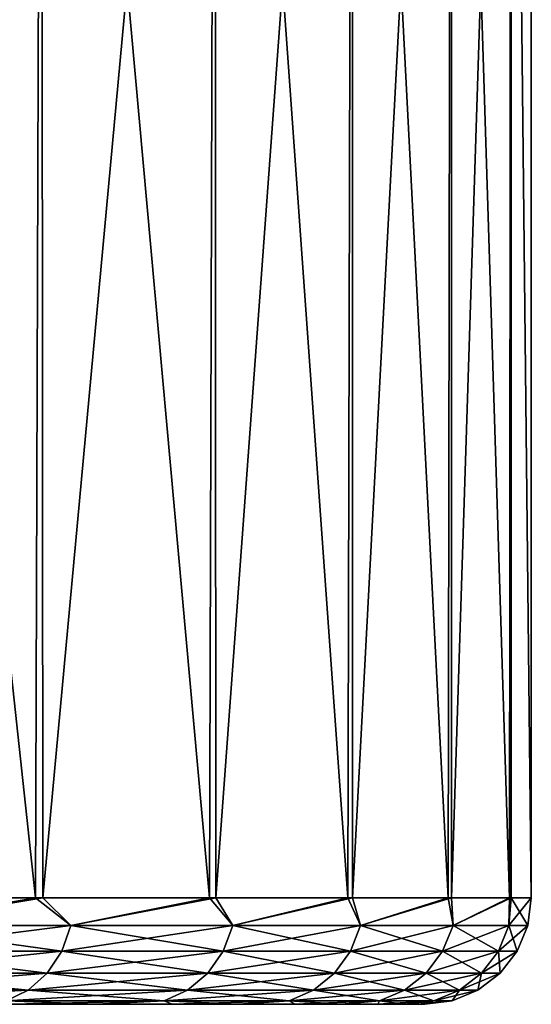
# Model space of a CAD drawing. Header units: metres. Extents: x -63.9 to 30, y -21 to 69.
# Tile 109 of 110: x 25.2 to 30, y 50.5 to 59.8. Entities that reach past the tile are written whole.
import ezdxf

# ---------------------------------------------------------------- set-up
doc = ezdxf.new("R2010")
doc.units = ezdxf.units.M
doc.layers.add('solid_SHOWER_ONO150MM_EU_AS_SW0001', color=7, linetype='CONTINUOUS')

msp = doc.modelspace()

# ---------------------------------------------------------------- linework, layer by layer
at = {"layer": 'solid_SHOWER_ONO150MM_EU_AS_SW0001'}
for points in [[(25.343197, 51.5, -3.553733), (23.389383, 51.5, -6.28661), (23.45484, 69, -6.204826)], [(25.343197, 51.5, -153.553726), (23.389383, 51.5, -156.286606), (23.45484, 69, -156.204819)], [(25.343197, 51.5, -3.553733), (23.45484, 69, -6.204826), (25.401791, 69, -3.460863)], [(25.343197, 51.5, -153.553726), (23.45484, 69, -156.204819), (25.401791, 69, -153.460861)], [(23.472775, 51.5, 31.182314), (25.401821, 69, 28.460812), (23.454876, 69, 31.204781)], [(23.472775, 51.5, -118.817688), (25.401821, 69, -121.539185), (23.454876, 69, -118.795219)], [(23.472775, 51.5, 31.182314), (25.414404, 51.5, 28.440767), (25.401821, 69, 28.460812)], [(23.472775, 51.5, -118.817688), (25.414404, 51.5, -121.559235), (25.401821, 69, -121.539185)], [(26.979208, 51.5, -0.619542), (25.343197, 51.5, -3.553733), (25.401791, 69, -3.460863)], [(26.979208, 51.5, -150.619537), (25.343197, 51.5, -153.553726), (25.401791, 69, -153.460861)], [(26.979208, 51.5, -0.619542), (25.401791, 69, -3.460863), (27.029181, 69, -0.516272)], [(26.979208, 51.5, -150.619537), (25.401791, 69, -153.460861), (27.029181, 69, -150.516266)], [(25.414404, 51.5, 28.440767), (27.029196, 69, 25.516239), (25.401821, 69, 28.460812)], [(25.414404, 51.5, -121.559235), (27.029196, 69, -124.483757), (25.401821, 69, -121.539185)], [(25.414404, 51.5, 28.440767), (27.037338, 51.5, 25.499323), (27.029196, 69, 25.516239)], [(25.414404, 51.5, -121.559235), (27.037338, 51.5, -124.500679), (27.029196, 69, -124.483757)], [(28.276897, 51.5, 2.479169), (26.979208, 51.5, -0.619542), (27.029181, 69, -0.516272)], [(28.276897, 51.5, -147.520828), (26.979208, 51.5, -150.619537), (27.029181, 69, -150.516266)], [(28.276897, 51.5, 2.479169), (27.029181, 69, -0.516272), (28.3165, 69, 2.59163)], [(28.276897, 51.5, -147.520828), (27.029181, 69, -150.516266), (28.3165, 69, -147.408371)], [(27.037338, 51.5, 25.499323), (28.316507, 69, 22.408346), (27.029196, 69, 25.516239)], [(27.037338, 51.5, -124.500679), (28.316507, 69, -127.591652), (27.029196, 69, -124.483757)], [(27.037338, 51.5, 25.499323), (28.321222, 51.5, 22.394867), (28.316507, 69, 22.408346)], [(27.037338, 51.5, -124.500679), (28.321222, 51.5, -127.605133), (28.316507, 69, -127.591652)], [(29.219995, 51.5, 5.70354), (28.276897, 51.5, 2.479169), (28.3165, 69, 2.59163)], [(29.219995, 51.5, -144.296463), (28.276897, 51.5, -147.520828), (28.3165, 69, -147.408371)], [(29.219995, 51.5, 5.70354), (28.3165, 69, 2.59163), (29.24778, 69, 5.824136)], [(29.219995, 51.5, -144.296463), (28.3165, 69, -147.408371), (29.24778, 69, -144.175858)], [(28.321222, 51.5, 22.394867), (29.247786, 69, 19.175844), (28.316507, 69, 22.408346)], [(28.321222, 51.5, -127.605133), (29.247786, 69, -130.824158), (28.316507, 69, -127.591652)], [(28.321222, 51.5, 22.394867), (29.249958, 51.5, 19.166328), (29.247786, 69, 19.175844)], [(28.321222, 51.5, -127.605133), (29.249958, 51.5, -130.833664), (29.247786, 69, -130.824158)], [(29.796675, 51.5, 9.01314), (29.219995, 51.5, 5.70354), (29.24778, 69, 5.824136)], [(29.796675, 51.5, -140.986862), (29.219995, 51.5, -144.296463), (29.24778, 69, -144.175858)], [(29.796675, 51.5, 9.01314), (29.24778, 69, 5.824136), (29.811338, 69, 9.140812)], [(29.796675, 51.5, -140.986862), (29.24778, 69, -144.175858), (29.811338, 69, -140.859192)], [(29.249958, 51.5, 19.166328), (29.81134, 69, 15.859174), (29.247786, 69, 19.175844)], [(29.249958, 51.5, -130.833664), (29.81134, 69, -134.140823), (29.247786, 69, -130.824158)], [(29.249958, 51.5, 19.166328), (29.811899, 51.5, 15.854195), (29.81134, 69, 15.859174)], [(29.249958, 51.5, -130.833664), (29.811899, 51.5, -134.145798), (29.81134, 69, -134.140823)], [(29.796675, 51.5, 9.01314), (29.811338, 69, 9.140812), (29.999702, 51.5, 12.366465)], [(29.796675, 51.5, -140.986862), (29.811338, 69, -140.859192), (29.999702, 51.5, -137.63353)], [(29.999702, 51.5, 12.366465), (29.811338, 69, 9.140812), (30, 69, 12.5)], [(29.999702, 51.5, -137.63353), (29.811338, 69, -140.859192), (30, 69, -137.5)], [(30, 51.5, 12.5), (30, 69, 12.5), (29.81134, 69, 15.859174)], [(29.811899, 51.5, 15.854195), (30, 51.5, 12.5), (29.81134, 69, 15.859174)], [(30, 51.5, -137.5), (30, 69, -137.5), (29.81134, 69, -134.140823)], [(29.811899, 51.5, -134.145798), (30, 51.5, -137.5), (29.81134, 69, -134.140823)], [(29.999926, 51.5, 12.433232), (29.999702, 51.5, 12.366465), (30, 69, 12.5)], [(29.999926, 51.5, -137.566772), (29.999702, 51.5, -137.63353), (30, 69, -137.5)], [(29.999926, 51.5, 12.433232), (30, 69, 12.5), (30, 51.5, 12.5)], [(29.999926, 51.5, -137.566772), (30, 69, -137.5), (30, 51.5, -137.5)], [(23.855665, 51.24118, -5.634605), (23.389383, 51.5, -6.28661), (25.343197, 51.5, -3.553733)], [(23.855665, 51.24118, -155.634613), (23.389383, 51.5, -156.286606), (25.343197, 51.5, -153.553726)], [(23.855665, 51.24118, 30.634605), (25.414404, 51.5, 28.440767), (23.472775, 51.5, 31.182314)], [(23.855665, 51.24118, -119.365395), (25.414404, 51.5, -121.559235), (23.472775, 51.5, -118.817688)], [(23.855665, 51.24118, 30.634605), (25.676519, 51.24118, 27.949049), (25.414404, 51.5, 28.440767)], [(25.676519, 51.24118, -2.949049), (23.855665, 51.24118, -5.634605), (25.343197, 51.5, -3.553733)], [(23.855665, 51.24118, -119.365395), (25.676519, 51.24118, -122.050949), (25.414404, 51.5, -121.559235)], [(25.676519, 51.24118, -152.949051), (23.855665, 51.24118, -155.634613), (25.343197, 51.5, -153.553726)], [(25.676519, 51.24118, -2.949049), (25.343197, 51.5, -3.553733), (26.979208, 51.5, -0.619542)], [(25.676519, 51.24118, -152.949051), (25.343197, 51.5, -153.553726), (26.979208, 51.5, -150.619537)], [(25.676519, 51.24118, 27.949049), (27.037338, 51.5, 25.499323), (25.414404, 51.5, 28.440767)], [(25.676519, 51.24118, -122.050949), (27.037338, 51.5, -124.500679), (25.414404, 51.5, -121.559235)], [(25.676519, 51.24118, 27.949049), (27.196339, 51.24118, 25.082365), (27.037338, 51.5, 25.499323)], [(27.196339, 51.24118, -0.082366), (25.676519, 51.24118, -2.949049), (26.979208, 51.5, -0.619542)], [(25.676519, 51.24118, -122.050949), (27.196339, 51.24118, -124.917633), (27.037338, 51.5, -124.500679)], [(27.196339, 51.24118, -150.082367), (25.676519, 51.24118, -152.949051), (26.979208, 51.5, -150.619537)], [(27.196339, 51.24118, -0.082366), (26.979208, 51.5, -0.619542), (28.276897, 51.5, 2.479169)], [(27.196339, 51.24118, -150.082367), (26.979208, 51.5, -150.619537), (28.276897, 51.5, -147.520828)], [(27.196339, 51.24118, 25.082365), (28.321222, 51.5, 22.394867), (27.037338, 51.5, 25.499323)], [(27.196339, 51.24118, -124.917633), (28.321222, 51.5, -127.605133), (27.037338, 51.5, -124.500679)], [(27.196339, 51.24118, 25.082365), (28.397305, 51.24118, 22.068167), (28.321222, 51.5, 22.394867)], [(28.397305, 51.24118, 2.931834), (27.196339, 51.24118, -0.082366), (28.276897, 51.5, 2.479169)], [(27.196339, 51.24118, -124.917633), (28.397305, 51.24118, -127.931831), (28.321222, 51.5, -127.605133)], [(28.397305, 51.24118, -147.068161), (27.196339, 51.24118, -150.082367), (28.276897, 51.5, -147.520828)], [(28.397305, 51.24118, 2.931834), (28.276897, 51.5, 2.479169), (29.219995, 51.5, 5.70354)], [(28.397305, 51.24118, -147.068161), (28.276897, 51.5, -147.520828), (29.219995, 51.5, -144.296463)], [(28.397305, 51.24118, 22.068167), (29.249958, 51.5, 19.166328), (28.321222, 51.5, 22.394867)], [(28.397305, 51.24118, -127.931831), (29.249958, 51.5, -130.833664), (28.321222, 51.5, -127.605133)], [(28.397305, 51.24118, 22.068167), (29.265339, 51.24118, 18.941788), (29.249958, 51.5, 19.166328)], [(29.265339, 51.24118, 6.058212), (28.397305, 51.24118, 2.931834), (29.219995, 51.5, 5.70354)], [(28.397305, 51.24118, -127.931831), (29.265339, 51.24118, -131.058212), (29.249958, 51.5, -130.833664)], [(29.265339, 51.24118, -143.941788), (28.397305, 51.24118, -147.068161), (29.219995, 51.5, -144.296463)], [(29.265339, 51.24118, 6.058212), (29.219995, 51.5, 5.70354), (29.796675, 51.5, 9.01314)], [(29.265339, 51.24118, -143.941788), (29.219995, 51.5, -144.296463), (29.796675, 51.5, -140.986862)], [(29.265339, 51.24118, 18.941788), (29.811899, 51.5, 15.854195), (29.249958, 51.5, 19.166328)], [(29.265339, 51.24118, -131.058212), (29.811899, 51.5, -134.145798), (29.249958, 51.5, -130.833664)], [(29.265339, 51.24118, 18.941788), (29.790264, 51.24118, 15.739886), (29.811899, 51.5, 15.854195)], [(29.790264, 51.24118, 9.260114), (29.265339, 51.24118, 6.058212), (29.796675, 51.5, 9.01314)], [(29.265339, 51.24118, -131.058212), (29.790264, 51.24118, -134.260117), (29.811899, 51.5, -134.145798)], [(29.790264, 51.24118, -140.739883), (29.265339, 51.24118, -143.941788), (29.796675, 51.5, -140.986862)], [(29.790264, 51.24118, 9.260114), (30, 51.5, 12.5), (29.965925, 51.24118, 12.5)], [(29.790264, 51.24118, 9.260114), (29.999926, 51.5, 12.433232), (30, 51.5, 12.5)], [(29.790264, 51.24118, 15.739886), (29.965925, 51.24118, 12.5), (29.811899, 51.5, 15.854195)], [(29.790264, 51.24118, 9.260114), (29.999702, 51.5, 12.366465), (29.999926, 51.5, 12.433232)], [(29.790264, 51.24118, 9.260114), (29.796675, 51.5, 9.01314), (29.999702, 51.5, 12.366465)], [(29.790264, 51.24118, -140.739883), (30, 51.5, -137.5), (29.965925, 51.24118, -137.5)], [(29.790264, 51.24118, -140.739883), (29.999926, 51.5, -137.566772), (30, 51.5, -137.5)], [(29.790264, 51.24118, -134.260117), (29.965925, 51.24118, -137.5), (29.811899, 51.5, -134.145798)], [(29.790264, 51.24118, -140.739883), (29.999702, 51.5, -137.63353), (29.999926, 51.5, -137.566772)], [(29.790264, 51.24118, -140.739883), (29.796675, 51.5, -140.986862), (29.999702, 51.5, -137.63353)], [(29.965925, 51.24118, 12.5), (30, 51.5, 12.5), (29.811899, 51.5, 15.854195)], [(29.965925, 51.24118, -137.5), (30, 51.5, -137.5), (29.811899, 51.5, -134.145798)], [(23.776031, 50.999775, 30.57407), (25.590805, 50.999775, 27.897476), (23.855665, 51.24118, 30.634605)], [(23.776031, 50.999775, -5.574069), (23.855665, 51.24118, -5.634605), (25.676519, 51.24118, -2.949049)], [(25.590805, 50.999775, -2.897477), (23.776031, 50.999775, -5.574069), (25.676519, 51.24118, -2.949049)], [(23.776031, 50.999775, -119.425934), (25.590805, 50.999775, -122.102524), (23.855665, 51.24118, -119.365395)], [(23.776031, 50.999775, -155.574066), (23.855665, 51.24118, -155.634613), (25.676519, 51.24118, -152.949051)], [(25.590805, 50.999775, -152.897476), (23.776031, 50.999775, -155.574066), (25.676519, 51.24118, -152.949051)], [(25.590805, 50.999775, 27.897476), (25.676519, 51.24118, 27.949049), (23.855665, 51.24118, 30.634605)], [(25.590805, 50.999775, -122.102524), (25.676519, 51.24118, -122.050949), (23.855665, 51.24118, -119.365395)], [(25.590805, 50.999775, 27.897476), (27.105551, 50.999775, 25.040363), (25.676519, 51.24118, 27.949049)], [(25.590805, 50.999775, -2.897477), (25.676519, 51.24118, -2.949049), (27.196339, 51.24118, -0.082366)], [(27.105551, 50.999775, -0.040364), (25.590805, 50.999775, -2.897477), (27.196339, 51.24118, -0.082366)], [(25.590805, 50.999775, -122.102524), (27.105551, 50.999775, -124.959633), (25.676519, 51.24118, -122.050949)], [(25.590805, 50.999775, -152.897476), (25.676519, 51.24118, -152.949051), (27.196339, 51.24118, -150.082367)], [(27.105551, 50.999775, -150.040359), (25.590805, 50.999775, -152.897476), (27.196339, 51.24118, -150.082367)], [(27.105551, 50.999775, 25.040363), (27.196339, 51.24118, 25.082365), (25.676519, 51.24118, 27.949049)], [(27.105551, 50.999775, -124.959633), (27.196339, 51.24118, -124.917633), (25.676519, 51.24118, -122.050949)], [(27.105551, 50.999775, 25.040363), (28.302509, 50.999775, 22.036226), (27.196339, 51.24118, 25.082365)], [(27.105551, 50.999775, -0.040364), (27.196339, 51.24118, -0.082366), (28.397305, 51.24118, 2.931834)], [(28.302509, 50.999775, 2.963774), (27.105551, 50.999775, -0.040364), (28.397305, 51.24118, 2.931834)], [(27.105551, 50.999775, -124.959633), (28.302509, 50.999775, -127.963776), (27.196339, 51.24118, -124.917633)], [(27.105551, 50.999775, -150.040359), (27.196339, 51.24118, -150.082367), (28.397305, 51.24118, -147.068161)], [(28.302509, 50.999775, -147.036224), (27.105551, 50.999775, -150.040359), (28.397305, 51.24118, -147.068161)], [(28.302509, 50.999775, 22.036226), (28.397305, 51.24118, 22.068167), (27.196339, 51.24118, 25.082365)], [(28.302509, 50.999775, -127.963776), (28.397305, 51.24118, -127.931831), (27.196339, 51.24118, -124.917633)], [(28.302509, 50.999775, 22.036226), (29.167646, 50.999775, 18.920284), (28.397305, 51.24118, 22.068167)], [(28.302509, 50.999775, 2.963774), (28.397305, 51.24118, 2.931834), (29.265339, 51.24118, 6.058212)], [(29.167646, 50.999775, 6.079716), (28.302509, 50.999775, 2.963774), (29.265339, 51.24118, 6.058212)], [(28.302509, 50.999775, -127.963776), (29.167646, 50.999775, -131.079712), (28.397305, 51.24118, -127.931831)], [(28.302509, 50.999775, -147.036224), (28.397305, 51.24118, -147.068161), (29.265339, 51.24118, -143.941788)], [(29.167646, 50.999775, -143.920288), (28.302509, 50.999775, -147.036224), (29.265339, 51.24118, -143.941788)], [(29.167646, 50.999775, 18.920284), (29.265339, 51.24118, 18.941788), (28.397305, 51.24118, 22.068167)], [(29.167646, 50.999775, -131.079712), (29.265339, 51.24118, -131.058212), (28.397305, 51.24118, -127.931831)], [(29.167646, 50.999775, 18.920284), (29.690819, 50.999775, 15.729072), (29.265339, 51.24118, 18.941788)], [(29.167646, 50.999775, 6.079716), (29.265339, 51.24118, 6.058212), (29.790264, 51.24118, 9.260114)], [(29.690819, 50.999775, 9.270928), (29.167646, 50.999775, 6.079716), (29.790264, 51.24118, 9.260114)], [(29.167646, 50.999775, -131.079712), (29.690819, 50.999775, -134.270935), (29.265339, 51.24118, -131.058212)], [(29.167646, 50.999775, -143.920288), (29.265339, 51.24118, -143.941788), (29.790264, 51.24118, -140.739883)], [(29.690819, 50.999775, -140.729065), (29.167646, 50.999775, -143.920288), (29.790264, 51.24118, -140.739883)], [(29.690819, 50.999775, 15.729072), (29.790264, 51.24118, 15.739886), (29.265339, 51.24118, 18.941788)], [(29.690819, 50.999775, -134.270935), (29.790264, 51.24118, -134.260117), (29.265339, 51.24118, -131.058212)], [(29.690819, 50.999775, 9.270928), (29.965925, 51.24118, 12.5), (29.865894, 50.999775, 12.5)], [(29.690819, 50.999775, 9.270928), (29.790264, 51.24118, 9.260114), (29.965925, 51.24118, 12.5)], [(29.690819, 50.999775, 15.729072), (29.865894, 50.999775, 12.5), (29.790264, 51.24118, 15.739886)], [(29.690819, 50.999775, -140.729065), (29.965925, 51.24118, -137.5), (29.865894, 50.999775, -137.5)], [(29.690819, 50.999775, -140.729065), (29.790264, 51.24118, -140.739883), (29.965925, 51.24118, -137.5)], [(29.690819, 50.999775, -134.270935), (29.865894, 50.999775, -137.5), (29.790264, 51.24118, -134.260117)], [(29.865894, 50.999775, 12.5), (29.965925, 51.24118, 12.5), (29.790264, 51.24118, 15.739886)], [(29.865894, 50.999775, -137.5), (29.965925, 51.24118, -137.5), (29.790264, 51.24118, -134.260117)], [(23.649326, 50.792522, 30.477751), (25.45443, 50.792522, 27.815422), (23.776031, 50.999775, 30.57407)], [(23.649326, 50.792522, -5.477751), (23.776031, 50.999775, -5.574069), (25.590805, 50.999775, -2.897477)], [(25.45443, 50.792522, -2.815423), (23.649326, 50.792522, -5.477751), (25.590805, 50.999775, -2.897477)], [(23.649326, 50.792522, -119.522247), (25.45443, 50.792522, -122.184578), (23.776031, 50.999775, -119.425934)], [(23.649326, 50.792522, -155.477753), (23.776031, 50.999775, -155.574066), (25.590805, 50.999775, -152.897476)], [(25.45443, 50.792522, -152.81543), (23.649326, 50.792522, -155.477753), (25.590805, 50.999775, -152.897476)], [(25.45443, 50.792522, 27.815422), (25.590805, 50.999775, 27.897476), (23.776031, 50.999775, 30.57407)], [(25.45443, 50.792522, -122.184578), (25.590805, 50.999775, -122.102524), (23.776031, 50.999775, -119.425934)], [(25.45443, 50.792522, 27.815422), (26.961103, 50.792522, 24.973536), (25.590805, 50.999775, 27.897476)], [(25.45443, 50.792522, -2.815423), (25.590805, 50.999775, -2.897477), (27.105551, 50.999775, -0.040364)], [(26.961103, 50.792522, 0.026465), (25.45443, 50.792522, -2.815423), (27.105551, 50.999775, -0.040364)], [(25.45443, 50.792522, -122.184578), (26.961103, 50.792522, -125.026466), (25.590805, 50.999775, -122.102524)], [(25.45443, 50.792522, -152.81543), (25.590805, 50.999775, -152.897476), (27.105551, 50.999775, -150.040359)], [(26.961103, 50.792522, -149.973541), (25.45443, 50.792522, -152.81543), (27.105551, 50.999775, -150.040359)], [(26.961103, 50.792522, 24.973536), (27.105551, 50.999775, 25.040363), (25.590805, 50.999775, 27.897476)], [(26.961103, 50.792522, -125.026466), (27.105551, 50.999775, -124.959633), (25.590805, 50.999775, -122.102524)], [(26.961103, 50.792522, 24.973536), (28.151684, 50.792522, 21.985407), (27.105551, 50.999775, 25.040363)], [(26.961103, 50.792522, 0.026465), (27.105551, 50.999775, -0.040364), (28.302509, 50.999775, 2.963774)], [(28.151684, 50.792522, 3.014594), (26.961103, 50.792522, 0.026465), (28.302509, 50.999775, 2.963774)], [(26.961103, 50.792522, -125.026466), (28.151684, 50.792522, -128.014587), (27.105551, 50.999775, -124.959633)], [(26.961103, 50.792522, -149.973541), (27.105551, 50.999775, -150.040359), (28.302509, 50.999775, -147.036224)], [(28.151684, 50.792522, -146.985413), (26.961103, 50.792522, -149.973541), (28.302509, 50.999775, -147.036224)], [(28.151684, 50.792522, 21.985407), (28.302509, 50.999775, 22.036226), (27.105551, 50.999775, 25.040363)], [(28.151684, 50.792522, -128.014587), (28.302509, 50.999775, -127.963776), (27.105551, 50.999775, -124.959633)], [(28.151684, 50.792522, 21.985407), (29.012209, 50.792522, 18.88607), (28.302509, 50.999775, 22.036226)], [(28.151684, 50.792522, 3.014594), (28.302509, 50.999775, 2.963774), (29.167646, 50.999775, 6.079716)], [(29.012209, 50.792522, 6.11393), (28.151684, 50.792522, 3.014594), (29.167646, 50.999775, 6.079716)], [(28.151684, 50.792522, -128.014587), (29.012209, 50.792522, -131.113937), (28.302509, 50.999775, -127.963776)], [(28.151684, 50.792522, -146.985413), (28.302509, 50.999775, -147.036224), (29.167646, 50.999775, -143.920288)], [(29.012209, 50.792522, -143.886063), (28.151684, 50.792522, -146.985413), (29.167646, 50.999775, -143.920288)], [(29.012209, 50.792522, 18.88607), (29.167646, 50.999775, 18.920284), (28.302509, 50.999775, 22.036226)], [(29.012209, 50.792522, -131.113937), (29.167646, 50.999775, -131.079712), (28.302509, 50.999775, -127.963776)], [(29.012209, 50.792522, 18.88607), (29.532595, 50.792522, 15.711864), (29.167646, 50.999775, 18.920284)], [(29.012209, 50.792522, 6.11393), (29.167646, 50.999775, 6.079716), (29.690819, 50.999775, 9.270928)], [(29.532595, 50.792522, 9.288136), (29.012209, 50.792522, 6.11393), (29.690819, 50.999775, 9.270928)], [(29.012209, 50.792522, -131.113937), (29.532595, 50.792522, -134.288132), (29.167646, 50.999775, -131.079712)], [(29.012209, 50.792522, -143.886063), (29.167646, 50.999775, -143.920288), (29.690819, 50.999775, -140.729065)], [(29.532595, 50.792522, -140.711868), (29.012209, 50.792522, -143.886063), (29.690819, 50.999775, -140.729065)], [(29.532595, 50.792522, 15.711864), (29.690819, 50.999775, 15.729072), (29.167646, 50.999775, 18.920284)], [(29.532595, 50.792522, -134.288132), (29.690819, 50.999775, -134.270935), (29.167646, 50.999775, -131.079712)], [(29.532595, 50.792522, 9.288136), (29.865894, 50.999775, 12.5), (29.706736, 50.792522, 12.5)], [(29.532595, 50.792522, 9.288136), (29.690819, 50.999775, 9.270928), (29.865894, 50.999775, 12.5)], [(29.532595, 50.792522, 15.711864), (29.706736, 50.792522, 12.5), (29.690819, 50.999775, 15.729072)], [(29.532595, 50.792522, -140.711868), (29.865894, 50.999775, -137.5), (29.706736, 50.792522, -137.5)], [(29.532595, 50.792522, -140.711868), (29.690819, 50.999775, -140.729065), (29.865894, 50.999775, -137.5)], [(29.532595, 50.792522, -134.288132), (29.706736, 50.792522, -137.5), (29.690819, 50.999775, -134.270935)], [(29.706736, 50.792522, 12.5), (29.865894, 50.999775, 12.5), (29.690819, 50.999775, 15.729072)], [(29.706736, 50.792522, -137.5), (29.865894, 50.999775, -137.5), (29.690819, 50.999775, -134.270935)], [(23.484203, 50.633583, 30.352228), (25.276703, 50.633583, 27.708488), (23.649326, 50.792522, 30.477751)], [(23.484203, 50.633583, -5.352228), (23.649326, 50.792522, -5.477751), (25.45443, 50.792522, -2.815423)], [(25.276703, 50.633583, -2.708488), (23.484203, 50.633583, -5.352228), (25.45443, 50.792522, -2.815423)], [(23.484203, 50.633583, -119.647774), (25.276703, 50.633583, -122.291512), (23.649326, 50.792522, -119.522247)], [(23.484203, 50.633583, -155.352234), (23.649326, 50.792522, -155.477753), (25.45443, 50.792522, -152.81543)], [(25.276703, 50.633583, -152.708481), (23.484203, 50.633583, -155.352234), (25.45443, 50.792522, -152.81543)], [(25.276703, 50.633583, 27.708488), (25.45443, 50.792522, 27.815422), (23.649326, 50.792522, 30.477751)], [(25.276703, 50.633583, -122.291512), (25.45443, 50.792522, -122.184578), (23.649326, 50.792522, -119.522247)], [(25.276703, 50.633583, 27.708488), (26.772858, 50.633583, 24.886442), (25.45443, 50.792522, 27.815422)], [(25.276703, 50.633583, -2.708488), (25.45443, 50.792522, -2.815423), (26.961103, 50.792522, 0.026465)], [(26.772858, 50.633583, 0.113557), (25.276703, 50.633583, -2.708488), (26.961103, 50.792522, 0.026465)], [(25.276703, 50.633583, -122.291512), (26.772858, 50.633583, -125.113556), (25.45443, 50.792522, -122.184578)], [(25.276703, 50.633583, -152.708481), (25.45443, 50.792522, -152.81543), (26.961103, 50.792522, -149.973541)], [(26.772858, 50.633583, -149.886444), (25.276703, 50.633583, -152.708481), (26.961103, 50.792522, -149.973541)], [(26.772858, 50.633583, 24.886442), (26.961103, 50.792522, 24.973536), (25.45443, 50.792522, 27.815422)], [(26.772858, 50.633583, -125.113556), (26.961103, 50.792522, -125.026466), (25.45443, 50.792522, -122.184578)], [(26.772858, 50.633583, 24.886442), (27.955124, 50.633583, 21.919178), (26.961103, 50.792522, 24.973536)], [(26.772858, 50.633583, 0.113557), (26.961103, 50.792522, 0.026465), (28.151684, 50.792522, 3.014594)], [(27.955124, 50.633583, 3.080822), (26.772858, 50.633583, 0.113557), (28.151684, 50.792522, 3.014594)], [(26.772858, 50.633583, -125.113556), (27.955124, 50.633583, -128.080826), (26.961103, 50.792522, -125.026466)], [(26.772858, 50.633583, -149.886444), (26.961103, 50.792522, -149.973541), (28.151684, 50.792522, -146.985413)], [(27.955124, 50.633583, -146.919174), (26.772858, 50.633583, -149.886444), (28.151684, 50.792522, -146.985413)], [(27.955124, 50.633583, 21.919178), (28.151684, 50.792522, 21.985407), (26.961103, 50.792522, 24.973536)], [(27.955124, 50.633583, -128.080826), (28.151684, 50.792522, -128.014587), (26.961103, 50.792522, -125.026466)], [(27.955124, 50.633583, 21.919178), (28.809643, 50.633583, 18.841482), (28.151684, 50.792522, 21.985407)], [(27.955124, 50.633583, 3.080822), (28.151684, 50.792522, 3.014594), (29.012209, 50.792522, 6.11393)], [(28.809643, 50.633583, 6.158518), (27.955124, 50.633583, 3.080822), (29.012209, 50.792522, 6.11393)], [(27.955124, 50.633583, -128.080826), (28.809643, 50.633583, -131.158524), (28.151684, 50.792522, -128.014587)], [(27.955124, 50.633583, -146.919174), (28.151684, 50.792522, -146.985413), (29.012209, 50.792522, -143.886063)], [(28.809643, 50.633583, -143.841476), (27.955124, 50.633583, -146.919174), (29.012209, 50.792522, -143.886063)], [(28.809643, 50.633583, 18.841482), (29.012209, 50.792522, 18.88607), (28.151684, 50.792522, 21.985407)], [(28.809643, 50.633583, -131.158524), (29.012209, 50.792522, -131.113937), (28.151684, 50.792522, -128.014587)], [(28.809643, 50.633583, 18.841482), (29.326393, 50.633583, 15.689438), (29.012209, 50.792522, 18.88607)], [(28.809643, 50.633583, 6.158518), (29.012209, 50.792522, 6.11393), (29.532595, 50.792522, 9.288136)], [(29.326393, 50.633583, 9.310562), (28.809643, 50.633583, 6.158518), (29.532595, 50.792522, 9.288136)], [(28.809643, 50.633583, -131.158524), (29.326393, 50.633583, -134.310562), (29.012209, 50.792522, -131.113937)], [(28.809643, 50.633583, -143.841476), (29.012209, 50.792522, -143.886063), (29.532595, 50.792522, -140.711868)], [(29.326393, 50.633583, -140.689438), (28.809643, 50.633583, -143.841476), (29.532595, 50.792522, -140.711868)], [(29.326393, 50.633583, 15.689438), (29.532595, 50.792522, 15.711864), (29.012209, 50.792522, 18.88607)], [(29.326393, 50.633583, -134.310562), (29.532595, 50.792522, -134.288132), (29.012209, 50.792522, -131.113937)], [(29.326393, 50.633583, 9.310562), (29.706736, 50.792522, 12.5), (29.499319, 50.633583, 12.5)], [(29.326393, 50.633583, 9.310562), (29.532595, 50.792522, 9.288136), (29.706736, 50.792522, 12.5)], [(29.326393, 50.633583, 15.689438), (29.499319, 50.633583, 12.5), (29.532595, 50.792522, 15.711864)], [(29.326393, 50.633583, -140.689438), (29.706736, 50.792522, -137.5), (29.499319, 50.633583, -137.5)], [(29.326393, 50.633583, -140.689438), (29.532595, 50.792522, -140.711868), (29.706736, 50.792522, -137.5)], [(29.326393, 50.633583, -134.310562), (29.499319, 50.633583, -137.5), (29.532595, 50.792522, -134.288132)], [(29.499319, 50.633583, 12.5), (29.706736, 50.792522, 12.5), (29.532595, 50.792522, 15.711864)], [(29.499319, 50.633583, -137.5), (29.706736, 50.792522, -137.5), (29.532595, 50.792522, -134.288132)], [(25.276703, 50.633583, -2.708488), (25.069761, 50.533802, -2.583976), (23.291937, 50.533802, -5.20607)], [(25.276703, 50.633583, -2.708488), (23.291937, 50.533802, -5.20607), (23.484203, 50.633583, -5.352228)], [(25.276703, 50.633583, -152.708481), (25.069761, 50.533802, -152.583969), (23.291937, 50.533802, -155.20607)], [(25.276703, 50.633583, -152.708481), (23.291937, 50.533802, -155.20607), (23.484203, 50.633583, -155.352234)], [(23.484203, 50.633583, 30.352228), (25.069761, 50.533802, 27.583975), (25.276703, 50.633583, 27.708488)], [(23.484203, 50.633583, -119.647774), (25.069761, 50.533802, -122.416023), (25.276703, 50.633583, -122.291512)], [(25.276703, 50.633583, 27.708488), (25.069761, 50.533802, 27.583975), (26.553667, 50.533802, 24.785034)], [(26.772858, 50.633583, 0.113557), (26.553667, 50.533802, 0.214966), (25.069761, 50.533802, -2.583976)], [(26.772858, 50.633583, 0.113557), (25.069761, 50.533802, -2.583976), (25.276703, 50.633583, -2.708488)], [(25.276703, 50.633583, -122.291512), (25.069761, 50.533802, -122.416023), (26.553667, 50.533802, -125.214966)], [(26.772858, 50.633583, -149.886444), (26.553667, 50.533802, -149.785034), (25.069761, 50.533802, -152.583969)], [(26.772858, 50.633583, -149.886444), (25.069761, 50.533802, -152.583969), (25.276703, 50.633583, -152.708481)], [(25.276703, 50.633583, 27.708488), (26.553667, 50.533802, 24.785034), (26.772858, 50.633583, 24.886442)], [(25.276703, 50.633583, -122.291512), (26.553667, 50.533802, -125.214966), (26.772858, 50.633583, -125.113556)], [(26.772858, 50.633583, 24.886442), (26.553667, 50.533802, 24.785034), (27.726254, 50.533802, 21.842062)], [(27.955124, 50.633583, 3.080822), (27.726254, 50.533802, 3.157937), (26.553667, 50.533802, 0.214966)], [(27.955124, 50.633583, 3.080822), (26.553667, 50.533802, 0.214966), (26.772858, 50.633583, 0.113557)], [(26.772858, 50.633583, -125.113556), (26.553667, 50.533802, -125.214966), (27.726254, 50.533802, -128.157944)], [(27.955124, 50.633583, -146.919174), (27.726254, 50.533802, -146.842056), (26.553667, 50.533802, -149.785034)], [(27.955124, 50.633583, -146.919174), (26.553667, 50.533802, -149.785034), (26.772858, 50.633583, -149.886444)], [(26.772858, 50.633583, 24.886442), (27.726254, 50.533802, 21.842062), (27.955124, 50.633583, 21.919178)], [(26.772858, 50.633583, -125.113556), (27.726254, 50.533802, -128.157944), (27.955124, 50.633583, -128.080826)], [(27.955124, 50.633583, 21.919178), (27.726254, 50.533802, 21.842062), (28.573776, 50.533802, 18.789564)], [(28.809643, 50.633583, 6.158518), (28.573776, 50.533802, 6.210436), (27.726254, 50.533802, 3.157937)], [(28.809643, 50.633583, 6.158518), (27.726254, 50.533802, 3.157937), (27.955124, 50.633583, 3.080822)], [(27.955124, 50.633583, -128.080826), (27.726254, 50.533802, -128.157944), (28.573776, 50.533802, -131.210434)], [(28.809643, 50.633583, -143.841476), (28.573776, 50.533802, -143.789566), (27.726254, 50.533802, -146.842056)], [(28.809643, 50.633583, -143.841476), (27.726254, 50.533802, -146.842056), (27.955124, 50.633583, -146.919174)], [(27.955124, 50.633583, 21.919178), (28.573776, 50.533802, 18.789564), (28.809643, 50.633583, 18.841482)], [(27.955124, 50.633583, -128.080826), (28.573776, 50.533802, -131.210434), (28.809643, 50.633583, -131.158524)], [(28.809643, 50.633583, 18.841482), (28.573776, 50.533802, 18.789564), (29.086296, 50.533802, 15.663325)], [(29.326393, 50.633583, 9.310562), (29.086296, 50.533802, 9.336675), (28.573776, 50.533802, 6.210436)], [(29.326393, 50.633583, 9.310562), (28.573776, 50.533802, 6.210436), (28.809643, 50.633583, 6.158518)], [(28.809643, 50.633583, -131.158524), (28.573776, 50.533802, -131.210434), (29.086296, 50.533802, -134.33667)], [(29.326393, 50.633583, -140.689438), (29.086296, 50.533802, -140.66333), (28.573776, 50.533802, -143.789566)], [(29.326393, 50.633583, -140.689438), (28.573776, 50.533802, -143.789566), (28.809643, 50.633583, -143.841476)], [(28.809643, 50.633583, 18.841482), (29.086296, 50.533802, 15.663325), (29.326393, 50.633583, 15.689438)], [(28.809643, 50.633583, -131.158524), (29.086296, 50.533802, -134.33667), (29.326393, 50.633583, -134.310562)], [(29.326393, 50.633583, 15.689438), (29.086296, 50.533802, 15.663325), (29.257807, 50.533802, 12.5)], [(29.086296, 50.533802, 9.336675), (29.499319, 50.633583, 12.5), (29.257807, 50.533802, 12.5)], [(29.326393, 50.633583, 9.310562), (29.499319, 50.633583, 12.5), (29.086296, 50.533802, 9.336675)], [(29.326393, 50.633583, -134.310562), (29.086296, 50.533802, -134.33667), (29.257807, 50.533802, -137.5)], [(29.086296, 50.533802, -140.66333), (29.499319, 50.633583, -137.5), (29.257807, 50.533802, -137.5)], [(29.326393, 50.633583, -140.689438), (29.499319, 50.633583, -137.5), (29.086296, 50.533802, -140.66333)], [(29.326393, 50.633583, 15.689438), (29.257807, 50.533802, 12.5), (29.499319, 50.633583, 12.5)], [(29.326393, 50.633583, -134.310562), (29.257807, 50.533802, -137.5), (29.499319, 50.633583, -137.5)], [(25.915424, 50.5, 25.51502), (26.553667, 50.533802, 24.785034), (25.069761, 50.533802, 27.583975)], [(25.11483, 50.5, 26.999838), (25.915424, 50.5, 25.51502), (25.069761, 50.533802, 27.583975)], [(25.069761, 50.533802, -2.583976), (26.553667, 50.533802, 0.214966), (25.114723, 50.5, -2.00002)], [(25.915424, 50.5, -124.484978), (26.553667, 50.533802, -125.214966), (25.069761, 50.533802, -122.416023)], [(25.11483, 50.5, -123.00016), (25.915424, 50.5, -124.484978), (25.069761, 50.533802, -122.416023)], [(25.069761, 50.533802, -152.583969), (26.553667, 50.533802, -149.785034), (25.114723, 50.5, -152.000015)], [(26.553667, 50.533802, 0.214966), (25.915329, 50.5, -0.515209), (25.114723, 50.5, -2.00002)], [(26.553667, 50.533802, -149.785034), (25.915329, 50.5, -150.515213), (25.114723, 50.5, -152.000015)], [(26.553667, 50.533802, 0.214966), (26.628265, 50.5, 1.013681), (25.915329, 50.5, -0.515209)], [(26.553667, 50.533802, -149.785034), (26.628265, 50.5, -148.986313), (25.915329, 50.5, -150.515213)], [(25.915424, 50.5, 25.51502), (26.628347, 50.5, 23.986126), (26.553667, 50.533802, 24.785034)], [(25.915424, 50.5, -124.484978), (26.628347, 50.5, -126.013878), (26.553667, 50.533802, -125.214966)], [(27.25116, 50.5, 22.418383), (27.726254, 50.533802, 21.842062), (26.553667, 50.533802, 24.785034)], [(26.628347, 50.5, 23.986126), (27.25116, 50.5, 22.418383), (26.553667, 50.533802, 24.785034)], [(26.553667, 50.533802, 0.214966), (27.726254, 50.533802, 3.157937), (26.628265, 50.5, 1.013681)], [(27.25116, 50.5, -127.581619), (27.726254, 50.533802, -128.157944), (26.553667, 50.533802, -125.214966)], [(26.628347, 50.5, -126.013878), (27.25116, 50.5, -127.581619), (26.553667, 50.533802, -125.214966)], [(26.553667, 50.533802, -149.785034), (27.726254, 50.533802, -146.842056), (26.628265, 50.5, -148.986313)], [(27.726254, 50.533802, 3.157937), (27.251087, 50.5, 2.58142), (26.628265, 50.5, 1.013681)], [(27.726254, 50.533802, -146.842056), (27.251087, 50.5, -147.418579), (26.628265, 50.5, -148.986313)], [(27.726254, 50.533802, 3.157937), (27.781691, 50.5, 4.182692), (27.251087, 50.5, 2.58142)], [(27.726254, 50.533802, -146.842056), (27.781691, 50.5, -145.817307), (27.251087, 50.5, -147.418579)], [(27.25116, 50.5, 22.418383), (27.781752, 50.5, 20.817106), (27.726254, 50.533802, 21.842062)], [(27.25116, 50.5, -127.581619), (27.781752, 50.5, -129.182892), (27.726254, 50.533802, -128.157944)], [(28.218346, 50.5, 19.18767), (28.573776, 50.533802, 18.789564), (27.726254, 50.533802, 21.842062)], [(27.781752, 50.5, 20.817106), (28.218346, 50.5, 19.18767), (27.726254, 50.533802, 21.842062)], [(27.726254, 50.533802, 3.157937), (28.573776, 50.533802, 6.210436), (27.781691, 50.5, 4.182692)], [(28.218346, 50.5, -130.812332), (28.573776, 50.533802, -131.210434), (27.726254, 50.533802, -128.157944)], [(27.781752, 50.5, -129.182892), (28.218346, 50.5, -130.812332), (27.726254, 50.533802, -128.157944)], [(27.726254, 50.533802, -146.842056), (28.573776, 50.533802, -143.789566), (27.781691, 50.5, -145.817307)], [(28.573776, 50.533802, 6.210436), (28.218298, 50.5, 5.812125), (27.781691, 50.5, 4.182692)], [(28.573776, 50.533802, -143.789566), (28.218298, 50.5, -144.187881), (27.781691, 50.5, -145.817307)], [(28.573776, 50.533802, 6.210436), (28.559427, 50.5, 7.464223), (28.218298, 50.5, 5.812125)], [(28.573776, 50.533802, -143.789566), (28.559427, 50.5, -142.535782), (28.218298, 50.5, -144.187881)], [(28.218346, 50.5, 19.18767), (28.559465, 50.5, 17.535568), (28.573776, 50.533802, 18.789564)], [(28.218346, 50.5, -130.812332), (28.559465, 50.5, -132.464432), (28.573776, 50.533802, -131.210434)], [(29.086296, 50.533802, 9.336675), (28.803913, 50.5, 9.133318), (28.559427, 50.5, 7.464223)], [(28.573776, 50.533802, 6.210436), (29.086296, 50.533802, 9.336675), (28.559427, 50.5, 7.464223)], [(29.086296, 50.533802, -140.66333), (28.803913, 50.5, -140.866684), (28.559427, 50.5, -142.535782)], [(28.573776, 50.533802, -143.789566), (29.086296, 50.533802, -140.66333), (28.559427, 50.5, -142.535782)], [(28.559465, 50.5, 17.535568), (28.803938, 50.5, 15.866469), (28.573776, 50.533802, 18.789564)], [(28.559465, 50.5, -132.464432), (28.803938, 50.5, -134.13353), (28.573776, 50.533802, -131.210434)], [(28.803938, 50.5, 15.866469), (29.086296, 50.533802, 15.663325), (28.573776, 50.533802, 18.789564)], [(28.803938, 50.5, -134.13353), (29.086296, 50.533802, -134.33667), (28.573776, 50.533802, -131.210434)], [(29.086296, 50.533802, 9.336675), (28.950935, 50.5, 10.813799), (28.803913, 50.5, 9.133318)], [(29.086296, 50.533802, -140.66333), (28.950935, 50.5, -139.186203), (28.803913, 50.5, -140.866684)], [(28.803938, 50.5, 15.866469), (28.950947, 50.5, 14.185994), (29.086296, 50.533802, 15.663325)], [(28.803938, 50.5, -134.13353), (28.950947, 50.5, -135.814011), (29.086296, 50.533802, -134.33667)], [(28.950935, 50.5, 10.813799), (29.257807, 50.533802, 12.5), (29, 50.5, 12.5)], [(29.086296, 50.533802, 9.336675), (29.257807, 50.533802, 12.5), (28.950935, 50.5, 10.813799)], [(28.950935, 50.5, -139.186203), (29.257807, 50.533802, -137.5), (29, 50.5, -137.5)], [(29.086296, 50.533802, -140.66333), (29.257807, 50.533802, -137.5), (28.950935, 50.5, -139.186203)], [(28.950947, 50.5, 14.185994), (29, 50.5, 12.5), (29.086296, 50.533802, 15.663325)], [(28.950947, 50.5, -135.814011), (29, 50.5, -137.5), (29.086296, 50.533802, -134.33667)], [(29, 50.5, 12.5), (29.257807, 50.533802, 12.5), (29.086296, 50.533802, 15.663325)], [(29, 50.5, -137.5), (29.257807, 50.533802, -137.5), (29.086296, 50.533802, -134.33667)], [(25.915329, 50.5, -0.515209), (2.827771, 50.5, -1.108031), (0.948496, 50.5, -1.366331)], [(25.114723, 50.5, -2.00002), (25.915329, 50.5, -0.515209), (0.948496, 50.5, -1.366331)], [(25.915329, 50.5, -150.515213), (2.827771, 50.5, -151.108032), (0.948496, 50.5, -151.366333)], [(25.114723, 50.5, -152.000015), (25.915329, 50.5, -150.515213), (0.948496, 50.5, -151.366333)], [(25.915329, 50.5, -0.515209), (4.654401, 50.5, -0.596233), (2.827771, 50.5, -1.108031)], [(25.915329, 50.5, -150.515213), (4.654401, 50.5, -150.596237), (2.827771, 50.5, -151.108032)], [(25.915329, 50.5, -0.515209), (6.394332, 50.5, 0.159526), (4.654401, 50.5, -0.596233)], [(25.915424, 50.5, 25.51502), (4.654401, 50.5, 25.596233), (6.394332, 50.5, 24.840473)], [(25.11483, 50.5, 26.999838), (4.654401, 50.5, 25.596233), (25.915424, 50.5, 25.51502)], [(25.915329, 50.5, -150.515213), (6.394332, 50.5, -149.840469), (4.654401, 50.5, -150.596237)], [(25.915424, 50.5, -124.484978), (4.654401, 50.5, -124.40377), (6.394332, 50.5, -125.159523)], [(25.11483, 50.5, -123.00016), (4.654401, 50.5, -124.40377), (25.915424, 50.5, -124.484978)], [(26.628265, 50.5, 1.013681), (8.015115, 50.5, 1.145146), (6.394332, 50.5, 0.159526)], [(25.915329, 50.5, -0.515209), (26.628265, 50.5, 1.013681), (6.394332, 50.5, 0.159526)], [(26.628347, 50.5, 23.986126), (6.394332, 50.5, 24.840473), (8.015115, 50.5, 23.854855)], [(25.915424, 50.5, 25.51502), (6.394332, 50.5, 24.840473), (26.628347, 50.5, 23.986126)], [(26.628265, 50.5, -148.986313), (8.015115, 50.5, -148.854858), (6.394332, 50.5, -149.840469)], [(25.915329, 50.5, -150.515213), (26.628265, 50.5, -148.986313), (6.394332, 50.5, -149.840469)], [(26.628347, 50.5, -126.013878), (6.394332, 50.5, -125.159523), (8.015115, 50.5, -126.145149)], [(25.915424, 50.5, -124.484978), (6.394332, 50.5, -125.159523), (26.628347, 50.5, -126.013878)], [(27.251087, 50.5, 2.58142), (9.486631, 50.5, 2.342313), (8.015115, 50.5, 1.145146)], [(26.628265, 50.5, 1.013681), (27.251087, 50.5, 2.58142), (8.015115, 50.5, 1.145146)], [(26.628347, 50.5, 23.986126), (8.015115, 50.5, 23.854855), (9.486631, 50.5, 22.657686)], [(27.251087, 50.5, -147.418579), (9.486631, 50.5, -147.657684), (8.015115, 50.5, -148.854858)], [(26.628265, 50.5, -148.986313), (27.251087, 50.5, -147.418579), (8.015115, 50.5, -148.854858)], [(26.628347, 50.5, -126.013878), (8.015115, 50.5, -126.145149), (9.486631, 50.5, -127.342316)], [(27.251087, 50.5, 2.58142), (10.781401, 50.5, 3.728673), (9.486631, 50.5, 2.342313)], [(27.25116, 50.5, 22.418383), (9.486631, 50.5, 22.657686), (10.781401, 50.5, 21.271328)], [(26.628347, 50.5, 23.986126), (9.486631, 50.5, 22.657686), (27.25116, 50.5, 22.418383)], [(27.251087, 50.5, -147.418579), (10.781401, 50.5, -146.271332), (9.486631, 50.5, -147.657684)], [(27.25116, 50.5, -127.581619), (9.486631, 50.5, -127.342316), (10.781401, 50.5, -128.728668)], [(26.628347, 50.5, -126.013878), (9.486631, 50.5, -127.342316), (27.25116, 50.5, -127.581619)], [(27.781691, 50.5, 4.182692), (11.875344, 50.5, 5.278438), (10.781401, 50.5, 3.728673)], [(27.251087, 50.5, 2.58142), (27.781691, 50.5, 4.182692), (10.781401, 50.5, 3.728673)], [(27.781752, 50.5, 20.817106), (10.781401, 50.5, 21.271328), (11.875344, 50.5, 19.721563)], [(27.25116, 50.5, 22.418383), (10.781401, 50.5, 21.271328), (27.781752, 50.5, 20.817106)], [(27.781691, 50.5, -145.817307), (11.875344, 50.5, -144.721558), (10.781401, 50.5, -146.271332)], [(27.251087, 50.5, -147.418579), (27.781691, 50.5, -145.817307), (10.781401, 50.5, -146.271332)], [(27.781752, 50.5, -129.182892), (10.781401, 50.5, -128.728668), (11.875344, 50.5, -130.278442)], [(27.25116, 50.5, -127.581619), (10.781401, 50.5, -128.728668), (27.781752, 50.5, -129.182892)], [(28.218298, 50.5, 5.812125), (12.748081, 50.5, 6.962742), (11.875344, 50.5, 5.278438)], [(27.781691, 50.5, 4.182692), (28.218298, 50.5, 5.812125), (11.875344, 50.5, 5.278438)], [(28.218346, 50.5, 19.18767), (11.875344, 50.5, 19.721563), (12.748081, 50.5, 18.037258)], [(27.781752, 50.5, 20.817106), (11.875344, 50.5, 19.721563), (28.218346, 50.5, 19.18767)], [(28.218298, 50.5, -144.187881), (12.748081, 50.5, -143.037262), (11.875344, 50.5, -144.721558)], [(27.781691, 50.5, -145.817307), (28.218298, 50.5, -144.187881), (11.875344, 50.5, -144.721558)], [(28.218346, 50.5, -130.812332), (11.875344, 50.5, -130.278442), (12.748081, 50.5, -131.962738)], [(27.781752, 50.5, -129.182892), (11.875344, 50.5, -130.278442), (28.218346, 50.5, -130.812332)], [(28.559427, 50.5, 7.464223), (13.383327, 50.5, 8.750153), (12.748081, 50.5, 6.962742)], [(28.218298, 50.5, 5.812125), (28.559427, 50.5, 7.464223), (12.748081, 50.5, 6.962742)], [(28.559465, 50.5, 17.535568), (12.748081, 50.5, 18.037258), (13.383327, 50.5, 16.249847)], [(28.218346, 50.5, 19.18767), (12.748081, 50.5, 18.037258), (28.559465, 50.5, 17.535568)], [(28.559427, 50.5, -142.535782), (13.383327, 50.5, -141.249847), (12.748081, 50.5, -143.037262)], [(28.218298, 50.5, -144.187881), (28.559427, 50.5, -142.535782), (12.748081, 50.5, -143.037262)], [(28.559465, 50.5, -132.464432), (12.748081, 50.5, -131.962738), (13.383327, 50.5, -133.750153)], [(28.218346, 50.5, -130.812332), (12.748081, 50.5, -131.962738), (28.559465, 50.5, -132.464432)], [(28.803913, 50.5, 9.133318), (13.76928, 50.5, 10.607464), (13.383327, 50.5, 8.750153)], [(28.559427, 50.5, 7.464223), (28.803913, 50.5, 9.133318), (13.383327, 50.5, 8.750153)], [(28.803938, 50.5, 15.866469), (13.383327, 50.5, 16.249847), (13.76928, 50.5, 14.392536)], [(28.559465, 50.5, 17.535568), (13.383327, 50.5, 16.249847), (28.803938, 50.5, 15.866469)], [(28.803913, 50.5, -140.866684), (13.76928, 50.5, -139.392532), (13.383327, 50.5, -141.249847)], [(28.559427, 50.5, -142.535782), (28.803913, 50.5, -140.866684), (13.383327, 50.5, -141.249847)], [(28.803938, 50.5, -134.13353), (13.383327, 50.5, -133.750153), (13.76928, 50.5, -135.607468)], [(28.559465, 50.5, -132.464432), (13.383327, 50.5, -133.750153), (28.803938, 50.5, -134.13353)], [(29, 50.5, 12.5), (13.898733, 50.5, 12.5), (13.76928, 50.5, 10.607464)], [(28.950947, 50.5, 14.185994), (13.76928, 50.5, 14.392536), (13.898733, 50.5, 12.5)], [(28.950935, 50.5, 10.813799), (29, 50.5, 12.5), (13.76928, 50.5, 10.607464)], [(28.803913, 50.5, 9.133318), (28.950935, 50.5, 10.813799), (13.76928, 50.5, 10.607464)], [(28.803938, 50.5, 15.866469), (13.76928, 50.5, 14.392536), (28.950947, 50.5, 14.185994)], [(29, 50.5, -137.5), (13.898733, 50.5, -137.5), (13.76928, 50.5, -139.392532)], [(28.950947, 50.5, -135.814011), (13.76928, 50.5, -135.607468), (13.898733, 50.5, -137.5)], [(28.950935, 50.5, -139.186203), (29, 50.5, -137.5), (13.76928, 50.5, -139.392532)], [(28.803913, 50.5, -140.866684), (28.950935, 50.5, -139.186203), (13.76928, 50.5, -139.392532)], [(28.803938, 50.5, -134.13353), (13.76928, 50.5, -135.607468), (28.950947, 50.5, -135.814011)], [(28.950947, 50.5, 14.185994), (13.898733, 50.5, 12.5), (29, 50.5, 12.5)], [(28.950947, 50.5, -135.814011), (13.898733, 50.5, -137.5), (29, 50.5, -137.5)]]:
    msp.add_3dface(points, dxfattribs=at)

doc.saveas('drawing.dxf')
